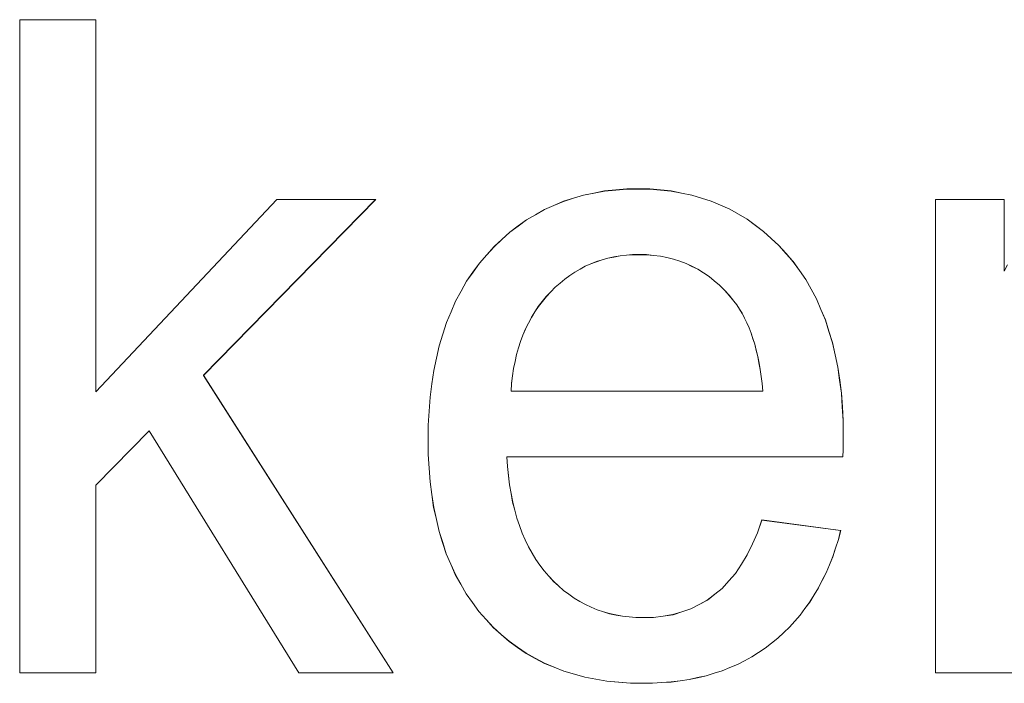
# Model space of a CAD drawing. Extents: x 229 to 926, y 37 to 878.
# Tile 105 of 194: x 323.13 to 326.9, y 829.52 to 832.06. Entities that reach past the tile are written whole.
import ezdxf

# ---------------------------------------------------------------- set-up
doc = ezdxf.new("R2010")
doc.units = 0
doc.layers.get('0').update_dxf_attribs({"lineweight": 13})
doc.layers.add('Beschriftung', color=7, linetype='Continuous', lineweight=25)
doc.layers.add('Beschriftung-A03ENJ5NI0', color=7, linetype='Continuous', lineweight=25)

# ---------------------------------------------------------------- blocks, each defined once
blk = doc.blocks.new('Referenz-A03ENJ5LI0', base_point=(255.7277, 65.704))
at = {"layer": 'Beschriftung', "color": 0, "lineweight": -2}
for p, q in [((323.1264, 829.5615), (323.1264, 832.0615)), ((323.1264, 832.0615), (323.4186, 832.0615)), ((323.4186, 832.0615), (323.4186, 830.6369)), ((325.209, 831.3663), (325.2475, 831.3781)), ((325.2475, 831.3781), (325.2858, 831.39)), ((325.2858, 831.39), (325.3263, 831.3979)), ((325.3263, 831.3979), (325.3668, 831.4058)), ((325.3668, 831.4058), (325.4094, 831.4097)), ((325.4094, 831.4097), (325.452, 831.4136)), ((325.452, 831.4136), (325.4967, 831.4136)), ((325.4967, 831.4136), (325.5399, 831.4136)), ((325.5399, 831.4136), (325.5811, 831.4098)), ((325.5811, 831.4098), (325.6223, 831.4058)), ((325.6223, 831.4058), (325.6617, 831.3981)), ((325.6617, 831.3981), (325.7009, 831.3904)), ((325.7009, 831.3904), (325.7383, 831.3789)), ((325.7383, 831.3789), (325.7756, 831.3672)), ((323.4186, 830.6369), (324.1114, 831.3736)), ((324.4898, 831.3736), (323.8305, 830.7002)), ((324.1114, 831.3736), (324.4898, 831.3736)), ((325.1364, 831.3348), (325.1727, 831.3505)), ((325.1727, 831.3505), (325.209, 831.3663)), ((325.7756, 831.3672), (325.8108, 831.3518)), ((325.8108, 831.3518), (325.8462, 831.3363)), ((326.6349, 829.5615), (326.6349, 831.3736)), ((326.6349, 831.3736), (326.898, 831.3736)), ((326.898, 831.3736), (326.898, 831.099)), ((325.0679, 831.2954), (325.1021, 831.3151)), ((325.1021, 831.3151), (325.1364, 831.3348)), ((325.8462, 831.3363), (325.8795, 831.317)), ((325.8795, 831.317), (325.9129, 831.2977)), ((325.0036, 831.248), (325.0357, 831.2718)), ((325.0357, 831.2718), (325.0679, 831.2954)), ((325.9129, 831.2977), (325.9442, 831.2745)), ((325.9442, 831.2745), (325.9756, 831.2513)), ((324.9735, 831.2205), (325.0036, 831.248)), ((325.9756, 831.2513), (326.005, 831.2242)), ((324.9154, 831.1613), (324.9434, 831.1928)), ((324.9434, 831.1928), (324.9735, 831.2205)), ((326.005, 831.2242), (326.0344, 831.1972)), ((326.0344, 831.1972), (326.0617, 831.1663)), ((324.8873, 831.1298), (324.9154, 831.1613)), ((325.4028, 831.1532), (325.3796, 831.1488)), ((325.426, 831.1577), (325.4028, 831.1532)), ((325.4502, 831.1599), (325.426, 831.1577)), ((325.4744, 831.1621), (325.4502, 831.1599)), ((325.4996, 831.1621), (325.4744, 831.1621)), ((325.5274, 831.1621), (325.4996, 831.1621)), ((325.554, 831.1593), (325.5274, 831.1621)), ((325.5805, 831.1565), (325.554, 831.1593)), ((325.6057, 831.151), (325.5805, 831.1565)), ((325.631, 831.1454), (325.6057, 831.151)), ((326.0617, 831.1663), (326.0892, 831.1354)), ((324.8628, 831.0951), (324.8873, 831.1298)), ((325.2929, 831.1177), (325.2728, 831.1067)), ((325.3142, 831.1266), (325.2929, 831.1177)), ((325.3353, 831.1355), (325.3142, 831.1266)), ((325.3575, 831.1422), (325.3353, 831.1355)), ((325.3796, 831.1488), (325.3575, 831.1422)), ((325.6549, 831.1371), (325.631, 831.1454)), ((325.6789, 831.1287), (325.6549, 831.1371)), ((325.7015, 831.1175), (325.6789, 831.1287)), ((325.7241, 831.1065), (325.7015, 831.1175)), ((326.0892, 831.1354), (326.1132, 831.1013)), ((326.898, 831.099), (326.9106, 831.1231)), ((324.8383, 831.0603), (324.8628, 831.0951)), ((325.2334, 831.0822), (325.2143, 831.0689)), ((325.2526, 831.0955), (325.2334, 831.0822)), ((325.2728, 831.1067), (325.2526, 831.0955)), ((325.7454, 831.0926), (325.7241, 831.1065)), ((325.7669, 831.0786), (325.7454, 831.0926)), ((325.7869, 831.062), (325.7669, 831.0786)), ((326.1132, 831.1013), (326.1372, 831.0673)), ((324.8173, 831.0224), (324.8383, 831.0603)), ((325.1779, 831.0378), (325.1608, 831.02)), ((325.1961, 831.0533), (325.1779, 831.0378)), ((325.2143, 831.0689), (325.1961, 831.0533)), ((325.8069, 831.0453), (325.7869, 831.062)), ((325.8258, 831.0258), (325.8069, 831.0453)), ((326.1372, 831.0673), (326.1577, 831.0301)), ((324.7963, 830.9845), (324.8173, 831.0224)), ((325.1436, 831.0023), (325.1284, 830.983)), ((325.1608, 831.02), (325.1436, 831.0023)), ((325.8445, 831.0064), (325.8258, 831.0258)), ((325.862, 830.984), (325.8445, 831.0064)), ((326.1577, 831.0301), (326.1782, 830.9928)), ((324.7788, 830.9434), (324.7963, 830.9845)), ((325.1131, 830.9637), (325.0998, 830.943)), ((325.1284, 830.983), (325.1131, 830.9637)), ((325.8734, 830.9698), (325.862, 830.984)), ((325.8836, 830.9536), (325.8734, 830.9698)), ((326.1782, 830.9928), (326.1953, 830.9525)), ((324.7613, 830.9022), (324.7788, 830.9434)), ((325.0998, 830.943), (325.0864, 830.9223)), ((325.8939, 830.9375), (325.8836, 830.9536)), ((325.903, 830.9196), (325.8939, 830.9375)), ((326.1953, 830.9525), (326.2125, 830.9121)), ((324.7472, 830.8579), (324.7613, 830.9022)), ((325.0751, 830.8999), (325.0636, 830.8777)), ((325.0864, 830.9223), (325.0751, 830.8999)), ((325.9121, 830.9016), (325.903, 830.9196)), ((325.9202, 830.8819), (325.9121, 830.9016)), ((326.2125, 830.9121), (326.2262, 830.8687)), ((324.7333, 830.8136), (324.7472, 830.8579)), ((325.0541, 830.8539), (325.0446, 830.8302)), ((325.0636, 830.8777), (325.0541, 830.8539)), ((325.9282, 830.8622), (325.9202, 830.8819)), ((325.9351, 830.8407), (325.9282, 830.8622)), ((326.2262, 830.8687), (326.2398, 830.8252)), ((324.7227, 830.7661), (324.7333, 830.8136)), ((325.0446, 830.8302), (325.0371, 830.805)), ((325.942, 830.8192), (325.9351, 830.8407)), ((325.9478, 830.7959), (325.942, 830.8192)), ((326.2398, 830.8252), (326.2501, 830.7785)), ((325.0295, 830.7797), (325.0238, 830.753)), ((325.0371, 830.805), (325.0295, 830.7797)), ((325.9536, 830.7726), (325.9478, 830.7959)), ((325.9583, 830.7475), (325.9536, 830.7726)), ((326.2501, 830.7785), (326.2605, 830.7319)), ((324.7122, 830.7186), (324.7227, 830.7661)), ((325.0238, 830.753), (325.0181, 830.7262)), ((325.9629, 830.7224), (325.9583, 830.7475)), ((323.8305, 830.7002), (324.557, 829.5615)), ((324.7052, 830.6679), (324.7122, 830.7186)), ((325.0144, 830.698), (325.0107, 830.6697)), ((325.0181, 830.7262), (325.0144, 830.698)), ((325.9665, 830.6956), (325.9629, 830.7224)), ((326.2605, 830.7319), (326.2673, 830.6821)), ((324.6982, 830.6172), (324.7052, 830.6679)), ((325.0107, 830.6697), (325.0088, 830.64)), ((325.97, 830.6687), (325.9665, 830.6956)), ((325.9725, 830.64), (325.97, 830.6687)), ((326.2673, 830.6821), (326.2741, 830.6322)), ((325.0088, 830.64), (325.9725, 830.64)), ((326.2741, 830.6322), (326.2775, 830.5793)), ((324.6947, 830.5633), (324.6982, 830.6172)), ((324.6913, 830.5093), (324.6947, 830.5633)), ((326.2775, 830.5793), (326.281, 830.5264)), ((324.6913, 830.4522), (324.6913, 830.5093)), ((326.281, 830.5264), (326.281, 830.4704)), ((323.6226, 830.488), (323.4186, 830.2796)), ((324.1962, 829.5615), (323.6226, 830.488)), ((324.6913, 830.3971), (324.6913, 830.4522)), ((326.2806, 830.4362), (326.2802, 830.4157)), ((326.281, 830.4566), (326.2806, 830.4362)), ((326.281, 830.4704), (326.281, 830.4566)), ((324.6947, 830.3449), (324.6913, 830.3971)), ((326.2802, 830.4157), (326.2794, 830.3885)), ((326.2794, 830.3885), (324.9925, 830.3885)), ((324.9925, 830.3885), (324.9945, 830.3512)), ((324.6982, 830.2928), (324.6947, 830.3449)), ((324.9945, 830.3512), (324.9986, 830.3161)), ((324.7052, 830.2437), (324.6982, 830.2928)), ((324.9986, 830.3161), (325.0026, 830.281)), ((323.4186, 830.2796), (323.4186, 829.5615)), ((325.0026, 830.281), (325.0086, 830.248)), ((325.0086, 830.248), (325.0147, 830.2151)), ((324.7121, 830.1947), (324.7052, 830.2437)), ((325.0147, 830.2151), (325.0227, 830.1844)), ((324.7224, 830.1487), (324.7121, 830.1947)), ((325.0227, 830.1844), (325.0307, 830.1536)), ((324.7329, 830.1028), (324.7224, 830.1487)), ((325.0307, 830.1536), (325.0409, 830.1251)), ((325.9525, 830.0977), (325.9692, 830.1465)), ((325.9692, 830.1465), (326.2712, 830.1065)), ((324.7466, 830.0599), (324.7329, 830.1028)), ((325.0409, 830.1251), (325.0509, 830.0965)), ((325.0509, 830.0965), (325.063, 830.0701)), ((325.9329, 830.0554), (325.9525, 830.0977)), ((326.2712, 830.1065), (326.2623, 830.0717)), ((324.7605, 830.017), (324.7466, 830.0599)), ((325.063, 830.0701), (325.075, 830.0437)), ((326.2623, 830.0717), (326.2515, 830.0388)), ((325.075, 830.0437), (325.0891, 830.0196)), ((325.0891, 830.0196), (325.1031, 829.9953)), ((325.9134, 830.0133), (325.9329, 830.0554)), ((326.2515, 830.0388), (326.2406, 830.0061)), ((324.7778, 829.9772), (324.7605, 830.017)), ((325.1031, 829.9953), (325.1192, 829.9734)), ((325.8908, 829.9777), (325.9134, 830.0133)), ((326.2406, 830.0061), (326.2279, 829.9752)), ((324.7951, 829.9374), (324.7778, 829.9772)), ((325.1192, 829.9734), (325.1353, 829.9514)), ((325.1353, 829.9514), (325.1534, 829.9315)), ((325.8682, 829.9421), (325.8908, 829.9777)), ((326.2151, 829.9444), (326.2005, 829.9155)), ((326.2279, 829.9752), (326.2151, 829.9444)), ((324.8159, 829.9007), (324.7951, 829.9374)), ((325.1534, 829.9315), (325.1714, 829.9118)), ((325.1714, 829.9118), (325.1906, 829.8944)), ((325.8172, 829.8843), (325.8427, 829.9133)), ((325.8427, 829.9133), (325.8682, 829.9421)), ((326.2005, 829.9155), (326.1858, 829.8866)), ((324.8367, 829.864), (324.8159, 829.9007)), ((325.1906, 829.8944), (325.2099, 829.877)), ((325.2099, 829.877), (325.2301, 829.8622)), ((325.7888, 829.8621), (325.8172, 829.8843)), ((326.1858, 829.8866), (326.1693, 829.8596)), ((324.8609, 829.8303), (324.8367, 829.864)), ((324.8852, 829.7967), (324.8609, 829.8303)), ((325.2301, 829.8622), (325.2505, 829.8473)), ((325.2505, 829.8473), (325.2719, 829.8349)), ((325.2719, 829.8349), (325.2934, 829.8226)), ((325.729, 829.8231), (325.7604, 829.8398)), ((325.7604, 829.8398), (325.7888, 829.8621)), ((326.1528, 829.8326), (326.1343, 829.8076)), ((326.1693, 829.8596), (326.1528, 829.8326)), ((324.9129, 829.7661), (324.8852, 829.7967)), ((325.2934, 829.8226), (325.3159, 829.8126)), ((325.3159, 829.8126), (325.3384, 829.8027)), ((325.3384, 829.8027), (325.3621, 829.7953)), ((325.3621, 829.7953), (325.3858, 829.7879)), ((325.6289, 829.7841), (325.6632, 829.7953)), ((325.6632, 829.7953), (325.6976, 829.8064)), ((325.6976, 829.8064), (325.729, 829.8231)), ((326.1343, 829.8076), (326.1159, 829.7826)), ((324.9406, 829.7356), (324.9129, 829.7661)), ((325.3858, 829.7879), (325.4105, 829.7829)), ((325.4105, 829.7829), (325.4353, 829.7779)), ((325.4353, 829.7779), (325.4613, 829.7755)), ((325.4613, 829.7755), (325.4871, 829.773)), ((325.4871, 829.773), (325.5142, 829.773)), ((325.5142, 829.773), (325.5544, 829.773)), ((325.5544, 829.773), (325.5916, 829.7785)), ((325.5916, 829.7785), (325.6289, 829.7841)), ((326.0955, 829.7595), (326.0752, 829.7364)), ((326.1159, 829.7826), (326.0955, 829.7595)), ((324.9708, 829.7087), (324.9406, 829.7356)), ((326.0752, 829.7364), (326.0529, 829.7153)), ((325.0009, 829.682), (324.9708, 829.7087)), ((325.0335, 829.6591), (325.0009, 829.682)), ((326.0307, 829.6942), (326.0065, 829.675)), ((326.0529, 829.7153), (326.0307, 829.6942)), ((325.0661, 829.6361), (325.0335, 829.6591)), ((325.9823, 829.6558), (325.9566, 829.639)), ((326.0065, 829.675), (325.9823, 829.6558)), ((325.1012, 829.617), (325.0661, 829.6361)), ((325.1363, 829.5979), (325.1012, 829.617)), ((325.9032, 829.6078), (325.8758, 829.5934)), ((325.9307, 829.6222), (325.9032, 829.6078)), ((325.9566, 829.639), (325.9307, 829.6222)), ((325.1737, 829.5826), (325.1363, 829.5979)), ((325.2112, 829.5673), (325.1737, 829.5826)), ((325.2512, 829.5559), (325.2112, 829.5673)), ((325.8173, 829.5695), (325.7865, 829.5598)), ((325.8465, 829.5814), (325.8173, 829.5695)), ((325.8758, 829.5934), (325.8465, 829.5814)), ((323.4186, 829.5615), (323.1264, 829.5615)), ((324.557, 829.5615), (324.1962, 829.5615)), ((325.2912, 829.5444), (325.2512, 829.5559)), ((325.3335, 829.5368), (325.2912, 829.5444)), ((325.3759, 829.5291), (325.3335, 829.5368)), ((325.4207, 829.5253), (325.3759, 829.5291)), ((325.6564, 829.5311), (325.6222, 829.5263)), ((325.6906, 829.5359), (325.6564, 829.5311)), ((325.7232, 829.5431), (325.6906, 829.5359)), ((325.7557, 829.5503), (325.7232, 829.5431)), ((325.7865, 829.5598), (325.7557, 829.5503)), ((326.927, 829.5615), (326.6349, 829.5615)), ((325.4656, 829.5215), (325.4207, 829.5253)), ((325.513, 829.5215), (325.4656, 829.5215)), ((325.5504, 829.5215), (325.513, 829.5215)), ((325.5863, 829.5239), (325.5504, 829.5215)), ((325.6222, 829.5263), (325.5863, 829.5239))]:
    blk.add_line(p, q, dxfattribs=at)
blk = doc.blocks.new('Referenz-A03ENJ62I0', base_point=(255.7277, 65.7055))
at = {"layer": 'Beschriftung-A03ENJ5NI0', "color": 0, "lineweight": -2}
for p, q in [((323.1266, 829.5613), (323.1266, 832.0613)), ((323.1266, 832.0613), (323.4187, 832.0613)), ((323.4187, 832.0613), (323.4187, 830.6366)), ((325.2091, 831.3661), (325.2476, 831.3779)), ((325.2476, 831.3779), (325.286, 831.3897)), ((325.286, 831.3897), (325.3264, 831.3976)), ((325.3264, 831.3976), (325.367, 831.4056)), ((325.367, 831.4056), (325.4096, 831.4095)), ((325.4096, 831.4095), (325.4521, 831.4134)), ((325.4521, 831.4134), (325.4968, 831.4134)), ((325.4968, 831.4134), (325.54, 831.4134)), ((325.54, 831.4134), (325.5813, 831.4095)), ((325.5813, 831.4095), (325.6225, 831.4056)), ((325.6225, 831.4056), (325.6618, 831.3979)), ((325.6618, 831.3979), (325.7011, 831.3902)), ((325.7011, 831.3902), (325.7384, 831.3786)), ((325.7384, 831.3786), (325.7757, 831.367)), ((323.4187, 830.6366), (324.1115, 831.3734)), ((324.49, 831.3734), (323.8306, 830.7)), ((324.1115, 831.3734), (324.49, 831.3734)), ((325.1365, 831.3346), (325.1728, 831.3503)), ((325.1728, 831.3503), (325.2091, 831.3661)), ((325.7757, 831.367), (325.8109, 831.3515)), ((325.8109, 831.3515), (325.8463, 831.3361)), ((326.635, 829.5613), (326.635, 831.3734)), ((326.635, 831.3734), (326.8981, 831.3734)), ((325.068, 831.2951), (325.1023, 831.3149)), ((325.1023, 831.3149), (325.1365, 831.3346)), ((325.8463, 831.3361), (325.8796, 831.3168)), ((325.8796, 831.3168), (325.913, 831.2975)), ((325.0037, 831.2478), (325.0359, 831.2715)), ((325.0359, 831.2715), (325.068, 831.2951)), ((325.913, 831.2975), (325.9444, 831.2743)), ((325.9444, 831.2743), (325.9757, 831.2511)), ((324.9736, 831.2203), (325.0037, 831.2478)), ((325.9757, 831.2511), (326.0051, 831.224)), ((324.9155, 831.1611), (324.9435, 831.1926)), ((324.9435, 831.1926), (324.9736, 831.2203)), ((326.0051, 831.224), (326.0345, 831.197)), ((326.0345, 831.197), (326.0619, 831.1661)), ((324.8874, 831.1296), (324.9155, 831.1611)), ((325.4029, 831.153), (325.3797, 831.1486)), ((325.4261, 831.1574), (325.4029, 831.153)), ((325.4503, 831.1597), (325.4261, 831.1574)), ((325.4745, 831.1619), (325.4503, 831.1597)), ((325.4997, 831.1619), (325.4745, 831.1619)), ((325.5276, 831.1619), (325.4997, 831.1619)), ((325.5541, 831.159), (325.5276, 831.1619)), ((325.5806, 831.1563), (325.5541, 831.159)), ((325.6058, 831.1507), (325.5806, 831.1563)), ((325.6311, 831.1452), (325.6058, 831.1507)), ((326.0619, 831.1661), (326.0893, 831.1352)), ((324.8629, 831.0948), (324.8874, 831.1296)), ((325.2931, 831.1175), (325.2729, 831.1064)), ((325.3143, 831.1264), (325.2931, 831.1175)), ((325.3354, 831.1352), (325.3143, 831.1264)), ((325.3576, 831.1419), (325.3354, 831.1352)), ((325.3797, 831.1486), (325.3576, 831.1419)), ((325.655, 831.1369), (325.6311, 831.1452)), ((325.679, 831.1285), (325.655, 831.1369)), ((325.7016, 831.1173), (325.679, 831.1285)), ((325.7243, 831.1062), (325.7016, 831.1173)), ((326.0893, 831.1352), (326.1133, 831.1011)), ((324.8384, 831.0601), (324.8629, 831.0948)), ((325.2336, 831.0819), (325.2144, 831.0686)), ((325.2528, 831.0953), (325.2336, 831.0819)), ((325.2729, 831.1064), (325.2528, 831.0953)), ((325.7456, 831.0924), (325.7243, 831.1062)), ((325.767, 831.0784), (325.7456, 831.0924)), ((325.7871, 831.0617), (325.767, 831.0784)), ((326.1133, 831.1011), (326.1373, 831.0671)), ((324.8175, 831.0222), (324.8384, 831.0601)), ((325.1781, 831.0376), (325.1609, 831.0198)), ((325.1963, 831.0531), (325.1781, 831.0376)), ((325.2144, 831.0686), (325.1963, 831.0531)), ((325.807, 831.045), (325.7871, 831.0617)), ((325.8259, 831.0256), (325.807, 831.045)), ((326.1373, 831.0671), (326.1578, 831.0298)), ((324.7964, 830.9843), (324.8175, 831.0222)), ((325.1438, 831.0021), (325.1285, 830.9828)), ((325.1609, 831.0198), (325.1438, 831.0021)), ((325.8446, 831.0061), (325.8259, 831.0256)), ((325.8622, 830.9838), (325.8446, 831.0061)), ((326.1578, 831.0298), (326.1783, 830.9926)), ((324.7789, 830.9432), (324.7964, 830.9843)), ((325.1132, 830.9635), (325.0999, 830.9428)), ((325.1285, 830.9828), (325.1132, 830.9635)), ((325.8735, 830.9695), (325.8622, 830.9838)), ((325.8837, 830.9533), (325.8735, 830.9695)), ((326.1783, 830.9926), (326.1955, 830.9523)), ((324.7614, 830.902), (324.7789, 830.9432)), ((325.0999, 830.9428), (325.0866, 830.922)), ((325.894, 830.9373), (325.8837, 830.9533)), ((325.9032, 830.9194), (325.894, 830.9373)), ((326.1955, 830.9523), (326.2126, 830.9119)), ((324.7473, 830.8577), (324.7614, 830.902)), ((325.0752, 830.8997), (325.0638, 830.8775)), ((325.0866, 830.922), (325.0752, 830.8997)), ((325.9122, 830.9014), (325.9032, 830.9194)), ((325.9203, 830.8817), (325.9122, 830.9014)), ((326.2126, 830.9119), (326.2263, 830.8684)), ((324.7334, 830.8134), (324.7473, 830.8577)), ((325.0542, 830.8537), (325.0447, 830.83)), ((325.0638, 830.8775), (325.0542, 830.8537)), ((325.9283, 830.862), (325.9203, 830.8817)), ((325.9352, 830.8405), (325.9283, 830.862)), ((326.2263, 830.8684), (326.24, 830.8249)), ((324.7229, 830.7658), (324.7334, 830.8134)), ((325.0447, 830.83), (325.0372, 830.8048)), ((325.9422, 830.819), (325.9352, 830.8405)), ((325.9479, 830.7957), (325.9422, 830.819)), ((326.24, 830.8249), (326.2503, 830.7783)), ((325.0296, 830.7795), (325.024, 830.7527)), ((325.0372, 830.8048), (325.0296, 830.7795)), ((325.9537, 830.7724), (325.9479, 830.7957)), ((326.2503, 830.7783), (326.2606, 830.7317)), ((324.7124, 830.7184), (324.7229, 830.7658)), ((325.024, 830.7527), (325.0183, 830.726)), ((325.9584, 830.7473), (325.9537, 830.7724)), ((325.963, 830.7221), (325.9584, 830.7473)), ((323.8306, 830.7), (324.5571, 829.5613)), ((324.7054, 830.6676), (324.7124, 830.7184)), ((325.0146, 830.6977), (325.0108, 830.6695)), ((325.0183, 830.726), (325.0146, 830.6977)), ((325.9666, 830.6954), (325.963, 830.7221)), ((326.2606, 830.7317), (326.2674, 830.6819)), ((324.6983, 830.6169), (324.7054, 830.6676)), ((325.0108, 830.6695), (325.0089, 830.6397)), ((325.9701, 830.6684), (325.9666, 830.6954)), ((325.9726, 830.6397), (325.9701, 830.6684)), ((326.2674, 830.6819), (326.2743, 830.632)), ((325.0089, 830.6397), (325.9726, 830.6397)), ((326.2743, 830.632), (326.2777, 830.5791)), ((324.6949, 830.563), (324.6983, 830.6169)), ((324.6914, 830.5091), (324.6949, 830.563)), ((326.2777, 830.5791), (326.2811, 830.5262)), ((324.6914, 830.452), (324.6914, 830.5091)), ((326.2811, 830.5262), (326.2811, 830.4701)), ((323.6228, 830.4878), (323.4187, 830.2794)), ((324.1963, 829.5613), (323.6228, 830.4878)), ((324.6914, 830.3968), (324.6914, 830.452)), ((326.2807, 830.436), (326.2803, 830.4155)), ((326.2811, 830.4564), (326.2807, 830.436)), ((326.2811, 830.4701), (326.2811, 830.4564)), ((324.6949, 830.3447), (324.6914, 830.3968)), ((326.2803, 830.4155), (326.2795, 830.3882)), ((326.2795, 830.3882), (324.9926, 830.3882)), ((324.9926, 830.3882), (324.9947, 830.3509)), ((324.6983, 830.2926), (324.6949, 830.3447)), ((324.9947, 830.3509), (324.9988, 830.3158)), ((324.7053, 830.2435), (324.6983, 830.2926)), ((324.9988, 830.3158), (325.0027, 830.2807)), ((323.4187, 830.2794), (323.4187, 829.5613)), ((325.0027, 830.2807), (325.0088, 830.2478)), ((325.0088, 830.2478), (325.0148, 830.2148)), ((324.7122, 830.1945), (324.7053, 830.2435)), ((325.0148, 830.2148), (325.0229, 830.1841)), ((324.7226, 830.1485), (324.7122, 830.1945)), ((325.0229, 830.1841), (325.0309, 830.1534)), ((324.733, 830.1026), (324.7226, 830.1485)), ((325.0309, 830.1534), (325.041, 830.1249)), ((325.9526, 830.0975), (325.9693, 830.1463)), ((325.9693, 830.1463), (326.2713, 830.1062)), ((324.7467, 830.0597), (324.733, 830.1026)), ((325.041, 830.1249), (325.0511, 830.0963)), ((325.0511, 830.0963), (325.0631, 830.0699)), ((325.9331, 830.0552), (325.9526, 830.0975)), ((326.2713, 830.1062), (326.2624, 830.0715)), ((324.7606, 830.0168), (324.7467, 830.0597)), ((325.0631, 830.0699), (325.0751, 830.0435)), ((326.2624, 830.0715), (326.2516, 830.0386)), ((325.0751, 830.0435), (325.0893, 830.0193)), ((325.0893, 830.0193), (325.1032, 829.9951)), ((325.9135, 830.013), (325.9331, 830.0552)), ((326.2516, 830.0386), (326.2408, 830.0058)), ((324.7779, 829.977), (324.7606, 830.0168)), ((325.1032, 829.9951), (325.1194, 829.9732)), ((325.8909, 829.9775), (325.9135, 830.013)), ((326.2408, 830.0058), (326.228, 829.975)), ((324.7953, 829.9372), (324.7779, 829.977)), ((325.1194, 829.9732), (325.1354, 829.9512)), ((325.1354, 829.9512), (325.1535, 829.9313)), ((325.8683, 829.9419), (325.8909, 829.9775)), ((326.2152, 829.9441), (326.2006, 829.9153)), ((326.228, 829.975), (326.2152, 829.9441)), ((324.816, 829.9004), (324.7953, 829.9372)), ((325.1535, 829.9313), (325.1715, 829.9115)), ((325.1715, 829.9115), (325.1908, 829.8941)), ((325.8174, 829.8841), (325.8429, 829.9131)), ((325.8429, 829.9131), (325.8683, 829.9419)), ((326.2006, 829.9153), (326.1859, 829.8863)), ((324.8368, 829.8638), (324.816, 829.9004)), ((325.1908, 829.8941), (325.2101, 829.8768)), ((325.2101, 829.8768), (325.2303, 829.862)), ((325.789, 829.8619), (325.8174, 829.8841)), ((326.1859, 829.8863), (326.1695, 829.8594)), ((324.8611, 829.8301), (324.8368, 829.8638)), ((324.8853, 829.7964), (324.8611, 829.8301)), ((325.2303, 829.862), (325.2506, 829.847)), ((325.2506, 829.847), (325.272, 829.8347)), ((325.272, 829.8347), (325.2935, 829.8224)), ((325.7291, 829.8229), (325.7605, 829.8396)), ((325.7605, 829.8396), (325.789, 829.8619)), ((326.1529, 829.8324), (326.1344, 829.8074)), ((326.1695, 829.8594), (326.1529, 829.8324)), ((324.913, 829.7659), (324.8853, 829.7964)), ((325.2935, 829.8224), (325.3161, 829.8124)), ((325.3161, 829.8124), (325.3385, 829.8025)), ((325.3385, 829.8025), (325.3623, 829.7951)), ((325.3623, 829.7951), (325.3859, 829.7876)), ((325.6291, 829.7839), (325.6634, 829.795)), ((325.6634, 829.795), (325.6977, 829.8062)), ((325.6977, 829.8062), (325.7291, 829.8229)), ((326.1344, 829.8074), (326.1161, 829.7823)), ((324.9407, 829.7353), (324.913, 829.7659)), ((325.3859, 829.7876), (325.4107, 829.7826)), ((325.4107, 829.7826), (325.4355, 829.7777)), ((325.4355, 829.7777), (325.4614, 829.7753)), ((325.4614, 829.7753), (325.4872, 829.7728)), ((325.4872, 829.7728), (325.5143, 829.7728)), ((325.5143, 829.7728), (325.5545, 829.7728)), ((325.5545, 829.7728), (325.5918, 829.7783)), ((325.5918, 829.7783), (325.6291, 829.7839)), ((326.0956, 829.7593), (326.0753, 829.7362)), ((326.1161, 829.7823), (326.0956, 829.7593)), ((324.9709, 829.7085), (324.9407, 829.7353)), ((326.0753, 829.7362), (326.0531, 829.7151)), ((325.0011, 829.6817), (324.9709, 829.7085)), ((325.0337, 829.6589), (325.0011, 829.6817)), ((326.0308, 829.694), (326.0066, 829.6747)), ((326.0531, 829.7151), (326.0308, 829.694)), ((325.0663, 829.6359), (325.0337, 829.6589)), ((325.9825, 829.6556), (325.9567, 829.6388)), ((326.0066, 829.6747), (325.9825, 829.6556)), ((325.1013, 829.6168), (325.0663, 829.6359)), ((325.1364, 829.5976), (325.1013, 829.6168)), ((325.9034, 829.6076), (325.8759, 829.5932)), ((325.9309, 829.622), (325.9034, 829.6076)), ((325.9567, 829.6388), (325.9309, 829.622)), ((325.1739, 829.5824), (325.1364, 829.5976)), ((325.2113, 829.5671), (325.1739, 829.5824)), ((325.2513, 829.5556), (325.2113, 829.5671)), ((325.8175, 829.5693), (325.7867, 829.5596)), ((325.8466, 829.5812), (325.8175, 829.5693)), ((325.8759, 829.5932), (325.8466, 829.5812)), ((323.4187, 829.5613), (323.1266, 829.5613)), ((324.5571, 829.5613), (324.1963, 829.5613)), ((325.2913, 829.5442), (325.2513, 829.5556)), ((325.3337, 829.5365), (325.2913, 829.5442)), ((325.376, 829.5289), (325.3337, 829.5365)), ((325.4209, 829.5251), (325.376, 829.5289)), ((325.6565, 829.5309), (325.6223, 829.526)), ((325.6907, 829.5356), (325.6565, 829.5309)), ((325.7233, 829.5428), (325.6907, 829.5356)), ((325.7558, 829.55), (325.7233, 829.5428)), ((325.7867, 829.5596), (325.7558, 829.55)), ((326.9272, 829.5613), (326.635, 829.5613)), ((325.4657, 829.5213), (325.4209, 829.5251)), ((325.5131, 829.5213), (325.4657, 829.5213)), ((325.5506, 829.5213), (325.5131, 829.5213)), ((325.5865, 829.5237), (325.5506, 829.5213)), ((325.6223, 829.526), (325.5865, 829.5237))]:
    blk.add_line(p, q, dxfattribs=at)

msp = doc.modelspace()

# ---------------------------------------------------------------- block references
at = {"color": 251, "lineweight": 13, "ltscale": 0.13, "true_color": 0x606060}
for name, p in [('Referenz-A03ENJ5LI0', (255.7277, 65.704)), ('Referenz-A03ENJ62I0', (255.7277, 65.7055))]:
    msp.add_blockref(name, p, dxfattribs=at)

doc.saveas('drawing.dxf')
